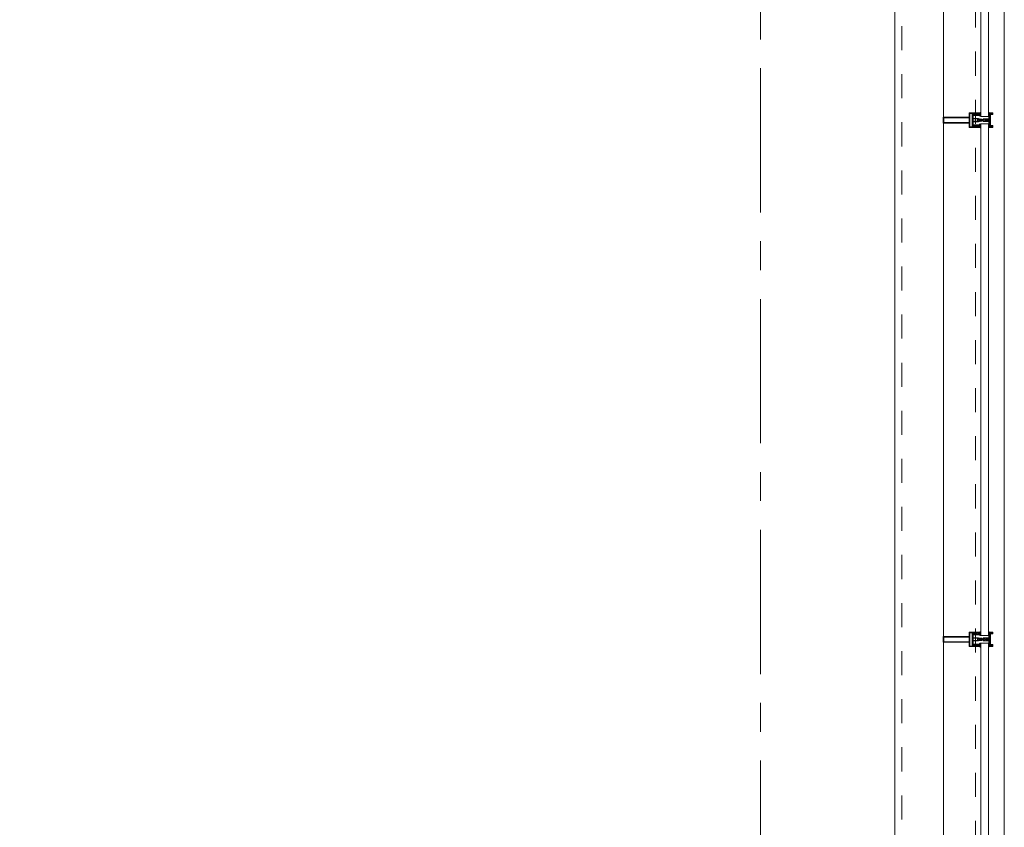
# Model space of a CAD drawing. Header units: millimetres. Extents: x 274611 to 749520, y 175257 to 298905.
# Tile 195 of 251: x 741981 to 745396, y 203657 to 206457. Entities that reach past the tile are written whole.
import ezdxf

# ---------------------------------------------------------------- set-up
doc = ezdxf.new("R2010")
doc.units = ezdxf.units.MM
doc.header["$LTSCALE"] = 400
doc.linetypes.add('CENTER', pattern=[2, 1.25, -0.25, 0.25, -0.25])
doc.linetypes.add('STYLE_01', pattern=[0.416641, 0.208282, -0.208359])
doc.layers.add('mat-glas', color=5, linetype='Continuous', lineweight=15)
doc.layers.add('None', color=7, linetype='Continuous', lineweight=9)
doc.layers.add('stramien', color=1, linetype='CENTER')
doc.styles.get("Standard").update_dxf_attribs({"font": 'arial.ttf'})

# ---------------------------------------------------------------- blocks, each defined once
blk = doc.blocks.new('*U1996')
at = {"layer": 'None', "color": 8, "linetype": 'Continuous', "lineweight": 9, "flags": 128}
for points in [[(58396.9, -23735), (58381.1, -23735), (58381.1, -23733.1), (58381.1, -23686.9), (58381.1, -23685), (58396.9, -23685), (58396.9, -23687.9), (58392.3, -23687.9), (58392.3, -23687.4), (58390.9, -23687.4), (58390.9, -23687.9), (58389, -23687.9), (58388.7, -23688.1), (58384.6, -23688.1), (58384.6, -23688.1, 0.414214), (58382.9, -23689.8), (58382.9, -23689.8), (58382.9, -23689.9, 0.414214), (58384.6, -23691.6), (58388.7, -23691.6), (58389, -23691.8), (58390.9, -23691.8), (58390.9, -23692.3), (58392.3, -23692.3), (58392.3, -23691.8), (58396.9, -23691.8), (58396.9, -23693.7), (58384.1, -23693.7), (58384.1, -23693.7, 0.414214), (58382.9, -23694.9), (58382.9, -23694.9), (58382.9, -23703.4), (58382.9, -23703.5, 0.414214), (58384.1, -23704.7), (58401.1, -23704.7), (58401.1, -23706.1), (58403.9, -23706.1), (58404.3, -23705.7), (58404.7, -23706.1), (58405.3, -23706.1), (58405.7, -23705.7), (58406.1, -23706.1), (58406.7, -23706.1), (58407.1, -23705.7), (58408, -23706.1), (58412.9, -23706.1), (58412.9, -23707.8), (58402.1, -23707.8), (58402.1, -23707.8, 0.414214), (58399.9, -23710), (58399.9, -23710), (58399.9, -23710, 0.414214), (58402.1, -23712.2), (58412.9, -23712.2), (58412.9, -23713.9), (58408, -23713.9), (58407.1, -23714.3), (58406.7, -23713.9), (58406.1, -23713.9), (58405.7, -23714.3), (58405.3, -23713.9), (58404.7, -23713.9), (58404.3, -23714.3), (58403.9, -23713.9), (58401.1, -23713.9), (58401.1, -23715.3), (58384.1, -23715.3), (58384.1, -23715.3, 0.414214), (58382.9, -23716.5), (58382.9, -23716.6), (58382.9, -23725.1), (58382.9, -23725.1, 0.414214), (58384.1, -23726.3), (58396.9, -23726.3), (58396.9, -23728.2), (58392.3, -23728.2), (58392.3, -23727.7), (58390.9, -23727.7), (58390.9, -23728.2), (58389, -23728.2), (58388.7, -23728.4), (58384.6, -23728.4), (58384.6, -23728.4, 0.414214), (58382.9, -23730.1), (58382.9, -23730.2), (58382.9, -23730.2, 0.414214), (58384.6, -23731.9), (58388.7, -23731.9), (58389, -23732.1), (58390.9, -23732.1), (58390.9, -23732.6), (58392.3, -23732.6), (58392.3, -23732.1), (58396.9, -23732.1)], [(58409.1, -23695.2), (58409.1, -23695.2, -0.390793), (58407.8, -23696.7), (58407.8, -23696.7, -0.390793), (58406.1, -23695.6), (58406.1, -23695.6, 0.352623), (58404.1, -23694), (58397.4, -23694), (58397.4, -23694, -0.414214), (58397.1, -23693.7), (58397.1, -23692.4), (58397.2, -23691.9), (58397.2, -23691.9, 0.520293), (58397.1, -23691.6), (58394.4, -23691.6), (58394.3, -23691.8), (58392.3, -23691.8), (58392.3, -23691.8, 0.577863), (58392, -23691.8), (58392, -23691.9), (58392, -23691.9, -0.366605), (58391.7, -23692.2), (58391.7, -23692.2, -0.366605), (58391.4, -23692), (58391.4, -23692, 0.130834), (58390.4, -23690.7), (58390.4, -23690.7, -0.439074), (58390.4, -23689.3), (58390.4, -23689.3, 0.133252), (58391.4, -23688), (58391.4, -23688, -0.366605), (58391.7, -23687.8), (58391.7, -23687.8, -0.366605), (58392, -23688), (58392, -23688.1), (58392, -23688.1, 0.577455), (58392.3, -23688.2), (58394.3, -23688.2), (58394.4, -23688.3), (58397.1, -23688.3), (58397.1, -23688.3, 0.52048), (58397.2, -23688.1), (58397.1, -23687.6), (58397.1, -23685.3), (58397.1, -23685.3, -0.414214), (58397.4, -23685), (58405.2, -23685), (58405.2, -23685, 0.255976), (58406.8, -23684.1), (58406.8, -23684.1, -0.749676), (58409.1, -23684.7), (58409.1, -23688.8), (58409.1, -23688.8, -0.414214), (58407.1, -23690.8), (58407.1, -23690.8, 0.402808), (58406.6, -23691.3), (58406.6, -23691.3, 0.402808), (58407, -23691.8), (58407, -23691.8, -0.233259), (58407.4, -23692), (58407.9, -23695.4), (58407.9, -23695.4, 0.419014), (58408, -23695.5), (58408, -23695.5, 0.419014), (58408.1, -23695.4), (58408.1, -23694), (58408.1, -23694, -0.414214), (58408.6, -23693.5), (58408.6, -23693.5, -0.414214), (58409.1, -23694)], [(58392.1, -23689, 0.29188), (58391.6, -23689.2), (58391.2, -23689.7), (58391.2, -23689.7, 0.344328), (58391.2, -23690.3), (58391.6, -23690.8), (58391.6, -23690.8, 0.29188), (58392.1, -23691), (58393.8, -23690.6), (58393.8, -23690.6, 0.348796), (58394.3, -23690), (58394.3, -23690, 0.348796), (58393.8, -23689.4), (58392.1, -23689)], [(58400.1, -23687), (58400.1, -23687, 0.414214), (58399.3, -23687.9), (58399.3, -23687.9, 0.414214), (58400.1, -23688.7), (58403, -23688.7), (58403, -23688.7, 0.414214), (58403.9, -23687.9), (58403.9, -23687.9, 0.414214), (58403, -23687)], [(58403.9, -23691.2, 0.414214), (58403, -23690.3), (58400.1, -23690.3), (58400.1, -23690.3, 0.414214), (58399.3, -23691.2), (58399.3, -23691.2, 0.414214), (58400.1, -23692), (58403, -23692), (58403, -23692, 0.414214), (58403.9, -23691.2)], [(58406.1, -23689.2), (58406.1, -23689.2, 0.552342), (58407.3, -23689.8), (58407.3, -23689.8, 0.263556), (58408.3, -23688.1), (58408.3, -23684.6), (58408.3, -23684.6, 0.437017), (58407.9, -23684.3), (58407.9, -23684.3, 0.437017), (58407.7, -23684.7), (58407.7, -23684.7, -0.396568), (58406.4, -23686.3), (58406.4, -23686.3, 0.418874), (58405.8, -23686.8)], [(58409.1, -23724.8), (58409.1, -23724.8, 0.390793), (58407.8, -23723.3), (58407.8, -23723.3, 0.390793), (58406.1, -23724.4), (58406.1, -23724.4, -0.352623), (58404.1, -23726), (58397.4, -23726), (58397.4, -23726, 0.414214), (58397.1, -23726.3), (58397.1, -23727.6), (58397.2, -23728.1), (58397.2, -23728.1, -0.520293), (58397.1, -23728.4), (58394.4, -23728.4), (58394.3, -23728.2), (58392.3, -23728.2), (58392.3, -23728.2, -0.577863), (58392, -23728.2), (58392, -23728.1), (58392, -23728.1, 0.366605), (58391.7, -23727.8), (58391.7, -23727.8, 0.366605), (58391.4, -23728), (58391.4, -23728, -0.130834), (58390.4, -23729.3), (58390.4, -23729.3, 0.439074), (58390.4, -23730.7), (58390.4, -23730.7, -0.133252), (58391.4, -23732), (58391.4, -23732, 0.366605), (58391.7, -23732.2), (58391.7, -23732.2, 0.366605), (58392, -23732), (58392, -23731.9), (58392, -23731.9, -0.577455), (58392.3, -23731.8), (58394.3, -23731.8), (58394.4, -23731.7), (58397.1, -23731.7), (58397.1, -23731.7, -0.52048), (58397.2, -23731.9), (58397.1, -23732.4), (58397.1, -23734.7), (58397.1, -23734.7, 0.414214), (58397.4, -23735), (58405.2, -23735), (58405.2, -23735, -0.255976), (58406.8, -23735.9), (58406.8, -23735.9, 0.749676), (58409.1, -23735.3), (58409.1, -23731.2), (58409.1, -23731.2, 0.414214), (58407.1, -23729.2), (58407.1, -23729.2, -0.402808), (58406.6, -23728.7), (58406.6, -23728.7, -0.402808), (58407, -23728.2), (58407, -23728.2, 0.233259), (58407.4, -23728), (58407.9, -23724.6), (58407.9, -23724.6, -0.419014), (58408, -23724.5), (58408, -23724.5, -0.419014), (58408.1, -23724.6), (58408.1, -23726), (58408.1, -23726, 0.414214), (58408.6, -23726.5), (58408.6, -23726.5, 0.414214), (58409.1, -23726)], [(58392.1, -23731, -0.29188), (58391.6, -23730.8), (58391.2, -23730.3), (58391.2, -23730.3, -0.344328), (58391.2, -23729.7), (58391.6, -23729.2), (58391.6, -23729.2, -0.29188), (58392.1, -23729), (58393.8, -23729.4), (58393.8, -23729.4, -0.348796), (58394.3, -23730), (58394.3, -23730, -0.348796), (58393.8, -23730.6), (58392.1, -23731)], [(58403.9, -23728.8, -0.414214), (58403, -23729.7), (58400.1, -23729.7), (58400.1, -23729.7, -0.414214), (58399.3, -23728.8), (58399.3, -23728.8, -0.414214), (58400.1, -23728), (58403, -23728), (58403, -23728, -0.414214), (58403.9, -23728.8)], [(58400.1, -23733), (58400.1, -23733, -0.414214), (58399.3, -23732.1), (58399.3, -23732.1, -0.414214), (58400.1, -23731.3), (58403, -23731.3), (58403, -23731.3, -0.414214), (58403.9, -23732.1), (58403.9, -23732.1, -0.414214), (58403, -23733)], [(58406.1, -23730.8), (58406.1, -23730.8, -0.552342), (58407.3, -23730.2), (58407.3, -23730.2, -0.263556), (58408.3, -23731.9), (58408.3, -23735.4), (58408.3, -23735.4, -0.437017), (58407.9, -23735.7), (58407.9, -23735.7, -0.437017), (58407.7, -23735.3), (58407.7, -23735.3, 0.396568), (58406.4, -23733.7), (58406.4, -23733.7, -0.418874), (58405.8, -23733.2)]]:
    blk.add_lwpolyline(points, format="xyb", close=True, dxfattribs=at)
blk.add_lwpolyline([(58382.9, -23714), (58398.6, -23714), (58398.6, -23706), (58382.9, -23706)], close=True, dxfattribs=at)
blk = doc.blocks.new('*U1997')
at = {"layer": 'None', "color": 7}
blk.add_blockref('*U1996', (0, 0), dxfattribs=at)
blk = doc.blocks.new('*U1998')
at = {"layer": 'None', "color": 8, "linetype": 'Continuous', "lineweight": 9, "flags": 128}
for points in [[(58279.1, -23700), (58279.1, -23720), (58369.1, -23720), (58369.1, -23735), (58381.1, -23735), (58381.1, -23685), (58369.1, -23685), (58369.1, -23700)], [(58371.1, -23718), (58371.1, -23702), (58371.1, -23687), (58379.1, -23687), (58379.1, -23733), (58371.1, -23733)], [(58281.1, -23702), (58369.1, -23702), (58369.1, -23718), (58281.1, -23718)]]:
    blk.add_lwpolyline(points, close=True, dxfattribs=at)
blk = doc.blocks.new('*U1999')
at = {"layer": 'None', "color": 7}
for name in ['*U1998', '*U1997']:
    blk.add_blockref(name, (0, 0), dxfattribs=at)
blk = doc.blocks.new('*U2000')
at = {"layer": 'None', "color": 8, "linetype": 'Continuous', "lineweight": 9}
for p, q in [((58439.2, -23686), (58443.2, -23687)), ((58439.2, -23708), (58439.2, -23686)), ((58442.2, -23689), (58441.2, -23690)), ((58441.2, -23690), (58441.2, -23730)), ((58448.2, -23689), (58442.2, -23689)), ((58443.2, -23687), (58444.2, -23686)), ((58444.2, -23686), (58446.2, -23687)), ((58446.2, -23687), (58447.2, -23688)), ((58447.2, -23688), (58449.2, -23688)), ((58449.2, -23689), (58448.2, -23689)), ((58449.2, -23688), (58449.2, -23689)), ((58437.2, -23710), (58438.2, -23708)), ((58438.2, -23711), (58437.2, -23710)), ((58438.2, -23708), (58439.2, -23708)), ((58439.2, -23711), (58438.2, -23711)), ((58439.2, -23733), (58439.2, -23711)), ((58443.2, -23732), (58439.2, -23733)), ((58441.2, -23730), (58442.2, -23730)), ((58442.2, -23730), (58448.2, -23730)), ((58444.2, -23733), (58443.2, -23732)), ((58446.2, -23732), (58444.2, -23733)), ((58447.2, -23732), (58446.2, -23732)), ((58449.2, -23731), (58447.2, -23732)), ((58448.2, -23730), (58449.2, -23730)), ((58449.2, -23730), (58449.2, -23731))]:
    blk.add_line(p, q, dxfattribs=at)
at = {"layer": 'None', "color": 8, "linetype": 'Continuous', "lineweight": 9, "flags": 128}
blk.add_lwpolyline([(58439.2, -23733), (58439.2, -23711), (58438.2, -23711), (58437.2, -23710), (58438.2, -23708), (58439.2, -23708), (58439.2, -23686), (58443.2, -23687), (58443.2, -23687), (58443.2, -23687), (58444.2, -23686), (58444.2, -23686), (58446.2, -23687), (58447.2, -23688), (58449.2, -23688), (58449.2, -23689), (58449.2, -23689), (58448.2, -23689), (58442.2, -23689), (58441.2, -23690), (58441.2, -23730), (58442.2, -23730), (58448.2, -23730), (58449.2, -23730), (58449.2, -23731), (58449.2, -23731), (58447.2, -23732), (58446.2, -23732), (58444.2, -23733), (58444.2, -23733), (58443.2, -23732), (58443.2, -23732), (58443.2, -23732)], close=True, dxfattribs=at)
at = {"layer": 'None', "color": 0, "flags": 1}
blk.add_attdef('GRUPPE', (58437.2, -23740.6), '', height=4.23, dxfattribs=at)
blk = doc.blocks.new('*U2001')
at = {"layer": 'None', "color": 8, "linetype": 'Continuous', "lineweight": 9}
for p, q in [((58404.2, -23710), (58405.2, -23709)), ((58405.2, -23711), (58404.2, -23710)), ((58405.2, -23709), (58406.2, -23708)), ((58406.2, -23709), (58405.2, -23710)), ((58405.2, -23710), (58406.2, -23711)), ((58406.2, -23712), (58405.2, -23711)), ((58406.2, -23708), (58407.2, -23708)), ((58408.2, -23709), (58406.2, -23709)), ((58406.2, -23711), (58408.2, -23711)), ((58407.2, -23712), (58406.2, -23712)), ((58407.2, -23708), (58409.2, -23708)), ((58409.2, -23712), (58407.2, -23712)), ((58409.2, -23709), (58408.2, -23709)), ((58408.2, -23711), (58409.2, -23711)), ((58409.2, -23708), (58410.2, -23708)), ((58410.2, -23709), (58409.2, -23709)), ((58409.2, -23711), (58410.2, -23711)), ((58410.2, -23712), (58409.2, -23712)), ((58410.2, -23708), (58412.2, -23708)), ((58412.2, -23709), (58410.2, -23709)), ((58410.2, -23711), (58412.2, -23711)), ((58412.2, -23712), (58410.2, -23712)), ((58412.2, -23708), (58414.2, -23708)), ((58414.2, -23709), (58412.2, -23709)), ((58412.2, -23711), (58413.2, -23711)), ((58414.2, -23712), (58412.2, -23712)), ((58413.2, -23711), (58414.2, -23711)), ((58414.2, -23708), (58415.2, -23708)), ((58416.2, -23709), (58414.2, -23709)), ((58414.2, -23711), (58416.2, -23711)), ((58415.2, -23712), (58414.2, -23712)), ((58415.2, -23708), (58416.2, -23708)), ((58416.2, -23712), (58415.2, -23712)), ((58416.2, -23708), (58417.2, -23707)), ((58417.2, -23710), (58416.2, -23709)), ((58416.2, -23711), (58417.2, -23710)), ((58417.2, -23713), (58416.2, -23712)), ((58417.2, -23707), (58417.2, -23705)), ((58417.2, -23705), (58434.2, -23705)), ((58417.2, -23715), (58417.2, -23713)), ((58434.2, -23715), (58417.2, -23715)), ((58419.2, -23709), (58418.2, -23710)), ((58418.2, -23710), (58419.2, -23712)), ((58419.2, -23706), (58419.2, -23707)), ((58422.2, -23706), (58419.2, -23706)), ((58419.2, -23707), (58419.2, -23709)), ((58419.2, -23712), (58419.2, -23713)), ((58419.2, -23713), (58419.2, -23714)), ((58419.2, -23714), (58422.2, -23714)), ((58421.2, -23710), (58422.2, -23708)), ((58422.2, -23712), (58421.2, -23710)), ((58423.2, -23707), (58422.2, -23706)), ((58422.2, -23707), (58423.2, -23707)), ((58422.2, -23708), (58422.2, -23707)), ((58422.2, -23713), (58422.2, -23712)), ((58423.2, -23713), (58422.2, -23713)), ((58422.2, -23714), (58423.2, -23713)), ((58428.2, -23707), (58426.2, -23709)), ((58426.2, -23709), (58426.2, -23711)), ((58426.2, -23711), (58428.2, -23713)), ((58429.2, -23706), (58428.2, -23707)), ((58428.2, -23713), (58429.2, -23714)), ((58433.2, -23706), (58429.2, -23706)), ((58429.2, -23714), (58433.2, -23714)), ((58433.2, -23707), (58433.2, -23706)), ((58434.2, -23707), (58433.2, -23707)), ((58433.2, -23713), (58434.2, -23713)), ((58433.2, -23714), (58433.2, -23713)), ((58434.2, -23705), (58435.2, -23705)), ((58435.2, -23707), (58434.2, -23707)), ((58434.2, -23713), (58435.2, -23713)), ((58435.2, -23715), (58434.2, -23715)), ((58435.2, -23705), (58435.2, -23706)), ((58435.2, -23706), (58435.2, -23707)), ((58435.2, -23713), (58435.2, -23714)), ((58435.2, -23714), (58435.2, -23715))]:
    blk.add_line(p, q, dxfattribs=at)
at = {"layer": 'None', "color": 8, "linetype": 'Continuous', "lineweight": 9, "flags": 128}
for points in [[(58417.2, -23705), (58434.2, -23705), (58435.2, -23705), (58435.2, -23706), (58435.2, -23707), (58434.2, -23707), (58433.2, -23707), (58433.2, -23707), (58433.2, -23706), (58429.2, -23706), (58428.2, -23707), (58426.2, -23709), (58426.2, -23711), (58428.2, -23713), (58429.2, -23714), (58433.2, -23714), (58433.2, -23713), (58433.2, -23713), (58434.2, -23713), (58435.2, -23713), (58435.2, -23714), (58435.2, -23715), (58434.2, -23715), (58417.2, -23715), (58417.2, -23713), (58416.2, -23712), (58415.2, -23712), (58414.2, -23712), (58412.2, -23712), (58410.2, -23712), (58410.2, -23712), (58410.2, -23712), (58409.2, -23712), (58407.2, -23712), (58406.2, -23712), (58405.2, -23711), (58405.2, -23711), (58404.2, -23710), (58405.2, -23709), (58405.2, -23709), (58406.2, -23708), (58407.2, -23708), (58409.2, -23708), (58410.2, -23708), (58410.2, -23708), (58410.2, -23708), (58412.2, -23708), (58414.2, -23708), (58415.2, -23708), (58416.2, -23708), (58417.2, -23707)], [(58419.2, -23713), (58419.2, -23714), (58422.2, -23714), (58423.2, -23713), (58423.2, -23713), (58422.2, -23713), (58422.2, -23712), (58421.2, -23710), (58422.2, -23708), (58422.2, -23707), (58423.2, -23707), (58422.2, -23706), (58419.2, -23706), (58419.2, -23707), (58419.2, -23709), (58418.2, -23710), (58419.2, -23712)]]:
    blk.add_lwpolyline(points, close=True, dxfattribs=at)
blk.add_lwpolyline([(58416.2, -23711), (58417.2, -23710), (58416.2, -23709), (58414.2, -23709), (58414.2, -23709), (58412.2, -23709), (58410.2, -23709), (58409.2, -23709), (58409.2, -23709), (58408.2, -23709), (58408.2, -23709), (58406.2, -23709), (58405.2, -23710), (58406.2, -23711), (58408.2, -23711), (58408.2, -23711), (58409.2, -23711), (58409.2, -23711), (58410.2, -23711), (58412.2, -23711), (58413.2, -23711), (58413.2, -23711), (58414.2, -23711), (58414.2, -23711), (58416.2, -23711)], dxfattribs=at)
at = {"layer": 'None', "color": 0, "flags": 1}
blk.add_attdef('GRUPPE', (58404.2, -23722.6), '', height=4.23, dxfattribs=at)
blk = doc.blocks.new('*U2002')
at = {"layer": 'None', "color": 8, "linetype": 'Continuous', "lineweight": 9}
for p, q in [((58436.2, -23683), (58436.2, -23685)), ((58437.2, -23683), (58436.2, -23683)), ((58436.2, -23685), (58437.2, -23686)), ((58437.2, -23687), (58436.2, -23688)), ((58436.2, -23688), (58437.2, -23689)), ((58437.2, -23689), (58436.2, -23690)), ((58436.2, -23690), (58437.2, -23691)), ((58437.2, -23691), (58436.2, -23692)), ((58436.2, -23692), (58436.2, -23693)), ((58436.2, -23693), (58437.2, -23693)), ((58436.2, -23694), (58436.2, -23695)), ((58437.2, -23694), (58436.2, -23694)), ((58436.2, -23695), (58437.2, -23695)), ((58436.2, -23696), (58436.2, -23697)), ((58437.2, -23696), (58436.2, -23696)), ((58436.2, -23697), (58437.2, -23699)), ((58437.2, -23684), (58437.2, -23683)), ((58438.2, -23685), (58437.2, -23684)), ((58437.2, -23686), (58437.2, -23687)), ((58437.2, -23693), (58437.2, -23694)), ((58437.2, -23695), (58437.2, -23696)), ((58439.2, -23685), (58438.2, -23685)), ((58439.2, -23708), (58439.2, -23685)), ((58431.2, -23707), (58428.2, -23709)), ((58428.2, -23709), (58428.2, -23710)), ((58428.2, -23710), (58428.2, -23711)), ((58428.2, -23711), (58431.2, -23713)), ((58429.2, -23710), (58430.2, -23709)), ((58430.2, -23711), (58429.2, -23710)), ((58430.2, -23709), (58434.2, -23709)), ((58434.2, -23711), (58430.2, -23711)), ((58431.2, -23706), (58431.2, -23707)), ((58432.2, -23707), (58431.2, -23706)), ((58431.2, -23714), (58432.2, -23713)), ((58431.2, -23713), (58431.2, -23714)), ((58432.2, -23708), (58432.2, -23707)), ((58434.2, -23708), (58432.2, -23708)), ((58432.2, -23712), (58434.2, -23712)), ((58432.2, -23713), (58432.2, -23712)), ((58436.2, -23707), (58434.2, -23708)), ((58434.2, -23709), (58435.2, -23710)), ((58435.2, -23710), (58434.2, -23711)), ((58434.2, -23712), (58436.2, -23713)), ((58437.2, -23707), (58436.2, -23707)), ((58436.2, -23713), (58437.2, -23713)), ((58437.2, -23721), (58436.2, -23723)), ((58436.2, -23723), (58436.2, -23724)), ((58436.2, -23724), (58437.2, -23724)), ((58436.2, -23725), (58436.2, -23726)), ((58437.2, -23725), (58436.2, -23725)), ((58436.2, -23726), (58437.2, -23726)), ((58436.2, -23727), (58436.2, -23728)), ((58437.2, -23727), (58436.2, -23727)), ((58436.2, -23728), (58437.2, -23729)), ((58437.2, -23729), (58436.2, -23730)), ((58436.2, -23730), (58437.2, -23731)), ((58437.2, -23731), (58436.2, -23732)), ((58436.2, -23732), (58437.2, -23733)), ((58437.2, -23699), (58437.2, -23705)), ((58437.2, -23705), (58437.2, -23707)), ((58437.2, -23710), (58438.2, -23709)), ((58438.2, -23711), (58437.2, -23710)), ((58437.2, -23713), (58437.2, -23715)), ((58437.2, -23715), (58437.2, -23721)), ((58437.2, -23724), (58437.2, -23725)), ((58437.2, -23726), (58437.2, -23727)), ((58438.2, -23709), (58439.2, -23708)), ((58439.2, -23712), (58438.2, -23711)), ((58439.2, -23735), (58439.2, -23712)), ((58437.2, -23733), (58436.2, -23735)), ((58436.2, -23735), (58436.2, -23737)), ((58436.2, -23737), (58437.2, -23737)), ((58437.2, -23736), (58439.2, -23735)), ((58437.2, -23737), (58437.2, -23736))]:
    blk.add_line(p, q, dxfattribs=at)
at = {"layer": 'None', "color": 8, "linetype": 'Continuous', "lineweight": 9, "flags": 128}
blk.add_lwpolyline([(58439.2, -23685), (58438.2, -23685), (58437.2, -23684), (58437.2, -23683), (58436.2, -23683), (58436.2, -23683), (58436.2, -23683), (58436.2, -23683), (58436.2, -23683), (58436.2, -23683), (58436.2, -23685), (58437.2, -23686), (58437.2, -23687), (58436.2, -23688), (58436.2, -23688), (58436.2, -23688), (58436.2, -23688), (58436.2, -23688), (58437.2, -23689), (58437.2, -23689), (58437.2, -23689), (58437.2, -23689), (58437.2, -23689), (58436.2, -23690), (58436.2, -23690), (58436.2, -23690), (58436.2, -23690), (58436.2, -23690), (58437.2, -23691), (58437.2, -23691), (58437.2, -23691), (58437.2, -23691), (58436.2, -23692), (58436.2, -23692), (58436.2, -23692), (58436.2, -23692), (58436.2, -23693), (58437.2, -23693), (58437.2, -23693), (58437.2, -23694), (58437.2, -23694), (58436.2, -23694), (58436.2, -23694), (58436.2, -23694), (58436.2, -23695), (58436.2, -23695), (58437.2, -23695), (58437.2, -23695), (58437.2, -23696), (58437.2, -23696), (58437.2, -23696), (58436.2, -23696), (58436.2, -23696), (58436.2, -23697), (58436.2, -23697), (58436.2, -23697), (58436.2, -23697), (58437.2, -23699), (58437.2, -23705), (58437.2, -23707), (58436.2, -23707), (58434.2, -23708), (58432.2, -23708), (58432.2, -23708), (58432.2, -23708), (58432.2, -23707), (58432.2, -23707), (58431.2, -23706), (58431.2, -23707), (58428.2, -23709), (58428.2, -23710), (58428.2, -23711), (58431.2, -23713), (58431.2, -23714), (58432.2, -23713), (58432.2, -23713), (58432.2, -23712), (58432.2, -23712), (58432.2, -23712), (58434.2, -23712), (58436.2, -23713), (58437.2, -23713), (58437.2, -23715), (58437.2, -23721), (58436.2, -23723), (58436.2, -23723), (58436.2, -23723), (58436.2, -23723), (58436.2, -23724), (58436.2, -23724), (58437.2, -23724), (58437.2, -23724), (58437.2, -23724), (58437.2, -23725), (58436.2, -23725), (58436.2, -23725), (58436.2, -23726), (58436.2, -23726), (58436.2, -23726), (58437.2, -23726), (58437.2, -23726), (58437.2, -23727), (58437.2, -23727), (58436.2, -23727), (58436.2, -23728), (58436.2, -23728), (58436.2, -23728), (58436.2, -23728), (58437.2, -23729), (58437.2, -23729), (58437.2, -23729), (58437.2, -23729), (58437.2, -23729), (58436.2, -23730), (58436.2, -23730), (58436.2, -23730), (58436.2, -23730), (58436.2, -23730), (58437.2, -23731), (58437.2, -23731), (58437.2, -23731), (58437.2, -23731), (58437.2, -23731), (58436.2, -23732), (58436.2, -23732), (58436.2, -23732), (58436.2, -23732), (58436.2, -23732), (58437.2, -23733), (58437.2, -23733), (58436.2, -23735), (58436.2, -23737), (58436.2, -23737), (58436.2, -23737), (58436.2, -23737), (58436.2, -23737), (58436.2, -23737), (58437.2, -23737), (58437.2, -23736), (58439.2, -23735), (58439.2, -23712), (58439.2, -23712), (58438.2, -23711), (58437.2, -23710), (58438.2, -23709), (58439.2, -23708), (58439.2, -23708), (58439.2, -23685)], dxfattribs=at)
blk.add_lwpolyline([(58430.2, -23711), (58429.2, -23710), (58430.2, -23709), (58434.2, -23709), (58435.2, -23710), (58434.2, -23711)], close=True, dxfattribs=at)
at = {"layer": 'None', "color": 0, "flags": 1}
blk.add_attdef('GRUPPE', (58428.2, -23744.6), '', height=4.23, dxfattribs=at)
blk = doc.blocks.new('*U2003')
at = {"layer": 'None', "color": 8, "linetype": 'Continuous', "lineweight": 9}
for p, q in [((58451.2, -23685), (58439.2, -23685)), ((58439.2, -23685), (58439.2, -23686)), ((58439.2, -23686), (58443.2, -23687)), ((58442.2, -23690), (58442.2, -23729)), ((58450.2, -23690), (58442.2, -23690)), ((58443.2, -23687), (58444.2, -23686)), ((58443.2, -23691), (58451.2, -23691)), ((58443.2, -23728), (58443.2, -23691)), ((58444.2, -23686), (58450.2, -23686)), ((58450.2, -23686), (58450.2, -23690)), ((58451.2, -23691), (58451.2, -23685)), ((58442.2, -23729), (58450.2, -23729)), ((58451.2, -23728), (58443.2, -23728)), ((58450.2, -23729), (58450.2, -23734)), ((58451.2, -23735), (58451.2, -23728)), ((58443.2, -23733), (58439.2, -23734)), ((58439.2, -23734), (58439.2, -23735)), ((58439.2, -23735), (58451.2, -23735)), ((58443.2, -23734), (58443.2, -23733)), ((58450.2, -23734), (58443.2, -23734))]:
    blk.add_line(p, q, dxfattribs=at)
blk.add_lwpolyline([(58439.2, -23685), (58439.2, -23686), (58443.2, -23687), (58444.2, -23686), (58450.2, -23686), (58450.2, -23690), (58442.2, -23690), (58442.2, -23729), (58450.2, -23729), (58450.2, -23734), (58443.2, -23734), (58443.2, -23733), (58439.2, -23734), (58439.2, -23735), (58451.2, -23735), (58451.2, -23728), (58443.2, -23728), (58443.2, -23691), (58451.2, -23691), (58451.2, -23685)], close=True, dxfattribs=at)
at = {"layer": 'None', "color": 3}
for name in ['*U2002', '*U2000', '*U2001']:
    blk.add_blockref(name, (0, 0), dxfattribs=at)
blk = doc.blocks.new('*U2004')
at = {"layer": 'None', "color": 7}
for name in ['*U1999', '*U2003']:
    blk.add_blockref(name, (0, 0), dxfattribs=at)
blk = doc.blocks.new('*U2005')
at = {"layer": 'None', "color": 8, "linetype": 'Continuous', "lineweight": 9, "flags": 128}
for points in [[(58396.9, -21935), (58381.1, -21935), (58381.1, -21933.1), (58381.1, -21886.9), (58381.1, -21885), (58396.9, -21885), (58396.9, -21887.9), (58392.3, -21887.9), (58392.3, -21887.4), (58390.9, -21887.4), (58390.9, -21887.9), (58389, -21887.9), (58388.7, -21888.1), (58384.6, -21888.1), (58384.6, -21888.1, 0.414214), (58382.9, -21889.8), (58382.9, -21889.8), (58382.9, -21889.9, 0.414214), (58384.6, -21891.6), (58388.7, -21891.6), (58389, -21891.8), (58390.9, -21891.8), (58390.9, -21892.3), (58392.3, -21892.3), (58392.3, -21891.8), (58396.9, -21891.8), (58396.9, -21893.7), (58384.1, -21893.7), (58384.1, -21893.7, 0.414214), (58382.9, -21894.9), (58382.9, -21894.9), (58382.9, -21903.4), (58382.9, -21903.5, 0.414214), (58384.1, -21904.7), (58401.1, -21904.7), (58401.1, -21906.1), (58403.9, -21906.1), (58404.3, -21905.7), (58404.7, -21906.1), (58405.3, -21906.1), (58405.7, -21905.7), (58406.1, -21906.1), (58406.7, -21906.1), (58407.1, -21905.7), (58408, -21906.1), (58412.9, -21906.1), (58412.9, -21907.8), (58402.1, -21907.8), (58402.1, -21907.8, 0.414214), (58399.9, -21910), (58399.9, -21910), (58399.9, -21910, 0.414214), (58402.1, -21912.2), (58412.9, -21912.2), (58412.9, -21913.9), (58408, -21913.9), (58407.1, -21914.3), (58406.7, -21913.9), (58406.1, -21913.9), (58405.7, -21914.3), (58405.3, -21913.9), (58404.7, -21913.9), (58404.3, -21914.3), (58403.9, -21913.9), (58401.1, -21913.9), (58401.1, -21915.3), (58384.1, -21915.3), (58384.1, -21915.3, 0.414214), (58382.9, -21916.5), (58382.9, -21916.6), (58382.9, -21925.1), (58382.9, -21925.1, 0.414214), (58384.1, -21926.3), (58396.9, -21926.3), (58396.9, -21928.2), (58392.3, -21928.2), (58392.3, -21927.7), (58390.9, -21927.7), (58390.9, -21928.2), (58389, -21928.2), (58388.7, -21928.4), (58384.6, -21928.4), (58384.6, -21928.4, 0.414214), (58382.9, -21930.1), (58382.9, -21930.2), (58382.9, -21930.2, 0.414214), (58384.6, -21931.9), (58388.7, -21931.9), (58389, -21932.1), (58390.9, -21932.1), (58390.9, -21932.6), (58392.3, -21932.6), (58392.3, -21932.1), (58396.9, -21932.1)], [(58409.1, -21895.2), (58409.1, -21895.2, -0.390793), (58407.8, -21896.7), (58407.8, -21896.7, -0.390793), (58406.1, -21895.6), (58406.1, -21895.6, 0.352623), (58404.1, -21894), (58397.4, -21894), (58397.4, -21894, -0.414214), (58397.1, -21893.7), (58397.1, -21892.4), (58397.2, -21891.9), (58397.2, -21891.9, 0.520293), (58397.1, -21891.6), (58394.4, -21891.6), (58394.3, -21891.8), (58392.3, -21891.8), (58392.3, -21891.8, 0.577863), (58392, -21891.8), (58392, -21891.9), (58392, -21891.9, -0.366605), (58391.7, -21892.2), (58391.7, -21892.2, -0.366605), (58391.4, -21892), (58391.4, -21892, 0.130834), (58390.4, -21890.7), (58390.4, -21890.7, -0.439074), (58390.4, -21889.3), (58390.4, -21889.3, 0.133252), (58391.4, -21888), (58391.4, -21888, -0.366605), (58391.7, -21887.8), (58391.7, -21887.8, -0.366605), (58392, -21888), (58392, -21888.1), (58392, -21888.1, 0.577455), (58392.3, -21888.2), (58394.3, -21888.2), (58394.4, -21888.3), (58397.1, -21888.3), (58397.1, -21888.3, 0.52048), (58397.2, -21888.1), (58397.1, -21887.6), (58397.1, -21885.3), (58397.1, -21885.3, -0.414214), (58397.4, -21885), (58405.2, -21885), (58405.2, -21885, 0.255976), (58406.8, -21884.1), (58406.8, -21884.1, -0.749676), (58409.1, -21884.7), (58409.1, -21888.8), (58409.1, -21888.8, -0.414214), (58407.1, -21890.8), (58407.1, -21890.8, 0.402808), (58406.6, -21891.3), (58406.6, -21891.3, 0.402808), (58407, -21891.8), (58407, -21891.8, -0.233259), (58407.4, -21892), (58407.9, -21895.4), (58407.9, -21895.4, 0.419014), (58408, -21895.5), (58408, -21895.5, 0.419014), (58408.1, -21895.4), (58408.1, -21894), (58408.1, -21894, -0.414214), (58408.6, -21893.5), (58408.6, -21893.5, -0.414214), (58409.1, -21894)], [(58400.1, -21887), (58400.1, -21887, 0.414214), (58399.3, -21887.9), (58399.3, -21887.9, 0.414214), (58400.1, -21888.7), (58403, -21888.7), (58403, -21888.7, 0.414214), (58403.9, -21887.9), (58403.9, -21887.9, 0.414214), (58403, -21887)], [(58406.1, -21889.2), (58406.1, -21889.2, 0.552342), (58407.3, -21889.8), (58407.3, -21889.8, 0.263556), (58408.3, -21888.1), (58408.3, -21884.6), (58408.3, -21884.6, 0.437017), (58407.9, -21884.3), (58407.9, -21884.3, 0.437017), (58407.7, -21884.7), (58407.7, -21884.7, -0.396568), (58406.4, -21886.3), (58406.4, -21886.3, 0.418874), (58405.8, -21886.8)], [(58392.1, -21889, 0.29188), (58391.6, -21889.2), (58391.2, -21889.7), (58391.2, -21889.7, 0.344328), (58391.2, -21890.3), (58391.6, -21890.8), (58391.6, -21890.8, 0.29188), (58392.1, -21891), (58393.8, -21890.6), (58393.8, -21890.6, 0.348796), (58394.3, -21890), (58394.3, -21890, 0.348796), (58393.8, -21889.4), (58392.1, -21889)], [(58403.9, -21891.2, 0.414214), (58403, -21890.3), (58400.1, -21890.3), (58400.1, -21890.3, 0.414214), (58399.3, -21891.2), (58399.3, -21891.2, 0.414214), (58400.1, -21892), (58403, -21892), (58403, -21892, 0.414214), (58403.9, -21891.2)], [(58409.1, -21924.8), (58409.1, -21924.8, 0.390793), (58407.8, -21923.3), (58407.8, -21923.3, 0.390793), (58406.1, -21924.4), (58406.1, -21924.4, -0.352623), (58404.1, -21926), (58397.4, -21926), (58397.4, -21926, 0.414214), (58397.1, -21926.3), (58397.1, -21927.6), (58397.2, -21928.1), (58397.2, -21928.1, -0.520293), (58397.1, -21928.4), (58394.4, -21928.4), (58394.3, -21928.2), (58392.3, -21928.2), (58392.3, -21928.2, -0.577863), (58392, -21928.2), (58392, -21928.1), (58392, -21928.1, 0.366605), (58391.7, -21927.8), (58391.7, -21927.8, 0.366605), (58391.4, -21928), (58391.4, -21928, -0.130834), (58390.4, -21929.3), (58390.4, -21929.3, 0.439074), (58390.4, -21930.7), (58390.4, -21930.7, -0.133252), (58391.4, -21932), (58391.4, -21932, 0.366605), (58391.7, -21932.2), (58391.7, -21932.2, 0.366605), (58392, -21932), (58392, -21931.9), (58392, -21931.9, -0.577455), (58392.3, -21931.8), (58394.3, -21931.8), (58394.4, -21931.7), (58397.1, -21931.7), (58397.1, -21931.7, -0.52048), (58397.2, -21931.9), (58397.1, -21932.4), (58397.1, -21934.7), (58397.1, -21934.7, 0.414214), (58397.4, -21935), (58405.2, -21935), (58405.2, -21935, -0.255976), (58406.8, -21935.9), (58406.8, -21935.9, 0.749676), (58409.1, -21935.3), (58409.1, -21931.2), (58409.1, -21931.2, 0.414214), (58407.1, -21929.2), (58407.1, -21929.2, -0.402808), (58406.6, -21928.7), (58406.6, -21928.7, -0.402808), (58407, -21928.2), (58407, -21928.2, 0.233259), (58407.4, -21928), (58407.9, -21924.6), (58407.9, -21924.6, -0.419014), (58408, -21924.5), (58408, -21924.5, -0.419014), (58408.1, -21924.6), (58408.1, -21926), (58408.1, -21926, 0.414214), (58408.6, -21926.5), (58408.6, -21926.5, 0.414214), (58409.1, -21926)], [(58392.1, -21931, -0.29188), (58391.6, -21930.8), (58391.2, -21930.3), (58391.2, -21930.3, -0.344328), (58391.2, -21929.7), (58391.6, -21929.2), (58391.6, -21929.2, -0.29188), (58392.1, -21929), (58393.8, -21929.4), (58393.8, -21929.4, -0.348796), (58394.3, -21930), (58394.3, -21930, -0.348796), (58393.8, -21930.6), (58392.1, -21931)], [(58403.9, -21928.8, -0.414214), (58403, -21929.7), (58400.1, -21929.7), (58400.1, -21929.7, -0.414214), (58399.3, -21928.8), (58399.3, -21928.8, -0.414214), (58400.1, -21928), (58403, -21928), (58403, -21928, -0.414214), (58403.9, -21928.8)], [(58400.1, -21933), (58400.1, -21933, -0.414214), (58399.3, -21932.1), (58399.3, -21932.1, -0.414214), (58400.1, -21931.3), (58403, -21931.3), (58403, -21931.3, -0.414214), (58403.9, -21932.1), (58403.9, -21932.1, -0.414214), (58403, -21933)], [(58406.1, -21930.8), (58406.1, -21930.8, -0.552342), (58407.3, -21930.2), (58407.3, -21930.2, -0.263556), (58408.3, -21931.9), (58408.3, -21935.4), (58408.3, -21935.4, -0.437017), (58407.9, -21935.7), (58407.9, -21935.7, -0.437017), (58407.7, -21935.3), (58407.7, -21935.3, 0.396568), (58406.4, -21933.7), (58406.4, -21933.7, -0.418874), (58405.8, -21933.2)]]:
    blk.add_lwpolyline(points, format="xyb", close=True, dxfattribs=at)
blk.add_lwpolyline([(58382.9, -21914), (58398.6, -21914), (58398.6, -21906), (58382.9, -21906)], close=True, dxfattribs=at)
blk = doc.blocks.new('*U2006')
at = {"layer": 'None', "color": 7}
blk.add_blockref('*U2005', (0, 0), dxfattribs=at)
blk = doc.blocks.new('*U2007')
at = {"layer": 'None', "color": 8, "linetype": 'Continuous', "lineweight": 9, "flags": 128}
for points in [[(58279.1, -21900), (58279.1, -21920), (58369.1, -21920), (58369.1, -21935), (58381.1, -21935), (58381.1, -21885), (58369.1, -21885), (58369.1, -21900)], [(58371.1, -21918), (58371.1, -21902), (58371.1, -21887), (58379.1, -21887), (58379.1, -21933), (58371.1, -21933)], [(58281.1, -21902), (58369.1, -21902), (58369.1, -21918), (58281.1, -21918)]]:
    blk.add_lwpolyline(points, close=True, dxfattribs=at)
blk = doc.blocks.new('*U2008')
at = {"layer": 'None', "color": 7}
for name in ['*U2007', '*U2006']:
    blk.add_blockref(name, (0, 0), dxfattribs=at)
blk = doc.blocks.new('*U2009')
at = {"layer": 'None', "color": 8, "linetype": 'Continuous', "lineweight": 9}
for p, q in [((58439.2, -21886), (58443.2, -21887)), ((58439.2, -21908), (58439.2, -21886)), ((58443.2, -21887), (58444.2, -21886)), ((58444.2, -21886), (58446.2, -21887)), ((58446.2, -21887), (58447.2, -21888)), ((58447.2, -21888), (58449.2, -21888)), ((58449.2, -21888), (58449.2, -21889)), ((58437.2, -21910), (58438.2, -21908)), ((58438.2, -21911), (58437.2, -21910)), ((58438.2, -21908), (58439.2, -21908)), ((58439.2, -21911), (58438.2, -21911)), ((58439.2, -21933), (58439.2, -21911)), ((58442.2, -21889), (58441.2, -21890)), ((58441.2, -21890), (58441.2, -21930)), ((58448.2, -21889), (58442.2, -21889)), ((58449.2, -21889), (58448.2, -21889)), ((58443.2, -21932), (58439.2, -21933)), ((58441.2, -21930), (58442.2, -21930)), ((58442.2, -21930), (58448.2, -21930)), ((58444.2, -21933), (58443.2, -21932)), ((58446.2, -21932), (58444.2, -21933)), ((58447.2, -21932), (58446.2, -21932)), ((58449.2, -21931), (58447.2, -21932)), ((58448.2, -21930), (58449.2, -21930)), ((58449.2, -21930), (58449.2, -21931))]:
    blk.add_line(p, q, dxfattribs=at)
at = {"layer": 'None', "color": 8, "linetype": 'Continuous', "lineweight": 9, "flags": 128}
blk.add_lwpolyline([(58439.2, -21933), (58439.2, -21911), (58438.2, -21911), (58437.2, -21910), (58438.2, -21908), (58439.2, -21908), (58439.2, -21886), (58443.2, -21887), (58443.2, -21887), (58443.2, -21887), (58444.2, -21886), (58444.2, -21886), (58446.2, -21887), (58447.2, -21888), (58449.2, -21888), (58449.2, -21889), (58449.2, -21889), (58448.2, -21889), (58442.2, -21889), (58441.2, -21890), (58441.2, -21930), (58442.2, -21930), (58448.2, -21930), (58449.2, -21930), (58449.2, -21931), (58449.2, -21931), (58447.2, -21932), (58446.2, -21932), (58444.2, -21933), (58444.2, -21933), (58443.2, -21932), (58443.2, -21932), (58443.2, -21932)], close=True, dxfattribs=at)
at = {"layer": 'None', "color": 0, "flags": 1}
blk.add_attdef('GRUPPE', (58437.2, -21940.6), '', height=4.23, dxfattribs=at)
blk = doc.blocks.new('*U2010')
at = {"layer": 'None', "color": 8, "linetype": 'Continuous', "lineweight": 9}
for p, q in [((58404.2, -21910), (58405.2, -21909)), ((58405.2, -21911), (58404.2, -21910)), ((58405.2, -21909), (58406.2, -21908)), ((58406.2, -21909), (58405.2, -21910)), ((58405.2, -21910), (58406.2, -21911)), ((58406.2, -21912), (58405.2, -21911)), ((58406.2, -21908), (58407.2, -21908)), ((58408.2, -21909), (58406.2, -21909)), ((58406.2, -21911), (58408.2, -21911)), ((58407.2, -21912), (58406.2, -21912)), ((58407.2, -21908), (58409.2, -21908)), ((58409.2, -21912), (58407.2, -21912)), ((58409.2, -21909), (58408.2, -21909)), ((58408.2, -21911), (58409.2, -21911)), ((58409.2, -21908), (58410.2, -21908)), ((58410.2, -21909), (58409.2, -21909)), ((58409.2, -21911), (58410.2, -21911)), ((58410.2, -21912), (58409.2, -21912)), ((58410.2, -21908), (58412.2, -21908)), ((58412.2, -21909), (58410.2, -21909)), ((58410.2, -21911), (58412.2, -21911)), ((58412.2, -21912), (58410.2, -21912)), ((58412.2, -21908), (58414.2, -21908)), ((58414.2, -21909), (58412.2, -21909)), ((58412.2, -21911), (58413.2, -21911)), ((58414.2, -21912), (58412.2, -21912)), ((58413.2, -21911), (58414.2, -21911)), ((58414.2, -21908), (58415.2, -21908)), ((58416.2, -21909), (58414.2, -21909)), ((58414.2, -21911), (58416.2, -21911)), ((58415.2, -21912), (58414.2, -21912)), ((58415.2, -21908), (58416.2, -21908)), ((58416.2, -21912), (58415.2, -21912)), ((58416.2, -21908), (58417.2, -21907)), ((58417.2, -21910), (58416.2, -21909)), ((58416.2, -21911), (58417.2, -21910)), ((58417.2, -21913), (58416.2, -21912)), ((58417.2, -21907), (58417.2, -21905)), ((58417.2, -21905), (58434.2, -21905)), ((58417.2, -21915), (58417.2, -21913)), ((58434.2, -21915), (58417.2, -21915)), ((58419.2, -21909), (58418.2, -21910)), ((58418.2, -21910), (58419.2, -21912)), ((58419.2, -21906), (58419.2, -21907)), ((58422.2, -21906), (58419.2, -21906)), ((58419.2, -21907), (58419.2, -21909)), ((58419.2, -21912), (58419.2, -21913)), ((58419.2, -21913), (58419.2, -21914)), ((58419.2, -21914), (58422.2, -21914)), ((58421.2, -21910), (58422.2, -21908)), ((58422.2, -21912), (58421.2, -21910)), ((58423.2, -21907), (58422.2, -21906)), ((58422.2, -21907), (58423.2, -21907)), ((58422.2, -21908), (58422.2, -21907)), ((58422.2, -21913), (58422.2, -21912)), ((58423.2, -21913), (58422.2, -21913)), ((58422.2, -21914), (58423.2, -21913)), ((58428.2, -21907), (58426.2, -21909)), ((58426.2, -21909), (58426.2, -21911)), ((58426.2, -21911), (58428.2, -21913)), ((58429.2, -21906), (58428.2, -21907)), ((58428.2, -21913), (58429.2, -21914)), ((58433.2, -21906), (58429.2, -21906)), ((58429.2, -21914), (58433.2, -21914)), ((58433.2, -21907), (58433.2, -21906)), ((58434.2, -21907), (58433.2, -21907)), ((58433.2, -21913), (58434.2, -21913)), ((58433.2, -21914), (58433.2, -21913)), ((58434.2, -21905), (58435.2, -21905)), ((58435.2, -21907), (58434.2, -21907)), ((58434.2, -21913), (58435.2, -21913)), ((58435.2, -21915), (58434.2, -21915)), ((58435.2, -21905), (58435.2, -21906)), ((58435.2, -21906), (58435.2, -21907)), ((58435.2, -21913), (58435.2, -21914)), ((58435.2, -21914), (58435.2, -21915))]:
    blk.add_line(p, q, dxfattribs=at)
at = {"layer": 'None', "color": 8, "linetype": 'Continuous', "lineweight": 9, "flags": 128}
for points in [[(58417.2, -21905), (58434.2, -21905), (58435.2, -21905), (58435.2, -21906), (58435.2, -21907), (58434.2, -21907), (58433.2, -21907), (58433.2, -21907), (58433.2, -21906), (58429.2, -21906), (58428.2, -21907), (58426.2, -21909), (58426.2, -21911), (58428.2, -21913), (58429.2, -21914), (58433.2, -21914), (58433.2, -21913), (58433.2, -21913), (58434.2, -21913), (58435.2, -21913), (58435.2, -21914), (58435.2, -21915), (58434.2, -21915), (58417.2, -21915), (58417.2, -21913), (58416.2, -21912), (58415.2, -21912), (58414.2, -21912), (58412.2, -21912), (58410.2, -21912), (58410.2, -21912), (58410.2, -21912), (58409.2, -21912), (58407.2, -21912), (58406.2, -21912), (58405.2, -21911), (58405.2, -21911), (58404.2, -21910), (58405.2, -21909), (58405.2, -21909), (58406.2, -21908), (58407.2, -21908), (58409.2, -21908), (58410.2, -21908), (58410.2, -21908), (58410.2, -21908), (58412.2, -21908), (58414.2, -21908), (58415.2, -21908), (58416.2, -21908), (58417.2, -21907)], [(58419.2, -21913), (58419.2, -21914), (58422.2, -21914), (58423.2, -21913), (58423.2, -21913), (58422.2, -21913), (58422.2, -21912), (58421.2, -21910), (58422.2, -21908), (58422.2, -21907), (58423.2, -21907), (58422.2, -21906), (58419.2, -21906), (58419.2, -21907), (58419.2, -21909), (58418.2, -21910), (58419.2, -21912)]]:
    blk.add_lwpolyline(points, close=True, dxfattribs=at)
blk.add_lwpolyline([(58416.2, -21911), (58417.2, -21910), (58416.2, -21909), (58414.2, -21909), (58414.2, -21909), (58412.2, -21909), (58410.2, -21909), (58409.2, -21909), (58409.2, -21909), (58408.2, -21909), (58408.2, -21909), (58406.2, -21909), (58405.2, -21910), (58406.2, -21911), (58408.2, -21911), (58408.2, -21911), (58409.2, -21911), (58409.2, -21911), (58410.2, -21911), (58412.2, -21911), (58413.2, -21911), (58413.2, -21911), (58414.2, -21911), (58414.2, -21911), (58416.2, -21911)], dxfattribs=at)
at = {"layer": 'None', "color": 0, "flags": 1}
blk.add_attdef('GRUPPE', (58404.2, -21922.6), '', height=4.23, dxfattribs=at)
blk = doc.blocks.new('*U2011')
at = {"layer": 'None', "color": 8, "linetype": 'Continuous', "lineweight": 9}
for p, q in [((58436.2, -21883), (58436.2, -21885)), ((58437.2, -21883), (58436.2, -21883)), ((58436.2, -21885), (58437.2, -21886)), ((58437.2, -21887), (58436.2, -21888)), ((58436.2, -21888), (58437.2, -21889)), ((58437.2, -21884), (58437.2, -21883)), ((58438.2, -21885), (58437.2, -21884)), ((58437.2, -21886), (58437.2, -21887)), ((58439.2, -21885), (58438.2, -21885)), ((58439.2, -21908), (58439.2, -21885)), ((58431.2, -21907), (58428.2, -21909)), ((58428.2, -21909), (58428.2, -21910)), ((58428.2, -21910), (58428.2, -21911)), ((58428.2, -21911), (58431.2, -21913)), ((58429.2, -21910), (58430.2, -21909)), ((58430.2, -21911), (58429.2, -21910)), ((58430.2, -21909), (58434.2, -21909)), ((58434.2, -21911), (58430.2, -21911)), ((58431.2, -21906), (58431.2, -21907)), ((58432.2, -21907), (58431.2, -21906)), ((58431.2, -21914), (58432.2, -21913)), ((58431.2, -21913), (58431.2, -21914)), ((58432.2, -21908), (58432.2, -21907)), ((58434.2, -21908), (58432.2, -21908)), ((58432.2, -21912), (58434.2, -21912)), ((58432.2, -21913), (58432.2, -21912)), ((58436.2, -21907), (58434.2, -21908)), ((58434.2, -21909), (58435.2, -21910)), ((58435.2, -21910), (58434.2, -21911)), ((58434.2, -21912), (58436.2, -21913)), ((58437.2, -21889), (58436.2, -21890)), ((58436.2, -21890), (58437.2, -21891)), ((58437.2, -21891), (58436.2, -21892)), ((58436.2, -21892), (58436.2, -21893)), ((58436.2, -21893), (58437.2, -21893)), ((58436.2, -21894), (58436.2, -21895)), ((58437.2, -21894), (58436.2, -21894)), ((58436.2, -21895), (58437.2, -21895)), ((58436.2, -21896), (58436.2, -21897)), ((58437.2, -21896), (58436.2, -21896)), ((58436.2, -21897), (58437.2, -21899)), ((58437.2, -21907), (58436.2, -21907)), ((58436.2, -21913), (58437.2, -21913)), ((58437.2, -21921), (58436.2, -21923)), ((58436.2, -21923), (58436.2, -21924)), ((58437.2, -21893), (58437.2, -21894)), ((58437.2, -21895), (58437.2, -21896)), ((58437.2, -21899), (58437.2, -21905)), ((58437.2, -21905), (58437.2, -21907)), ((58437.2, -21910), (58438.2, -21909)), ((58438.2, -21911), (58437.2, -21910)), ((58437.2, -21913), (58437.2, -21915)), ((58437.2, -21915), (58437.2, -21921)), ((58438.2, -21909), (58439.2, -21908)), ((58439.2, -21912), (58438.2, -21911)), ((58439.2, -21935), (58439.2, -21912)), ((58436.2, -21924), (58437.2, -21924)), ((58436.2, -21925), (58436.2, -21926)), ((58437.2, -21925), (58436.2, -21925)), ((58436.2, -21926), (58437.2, -21926)), ((58436.2, -21927), (58436.2, -21928)), ((58437.2, -21927), (58436.2, -21927)), ((58436.2, -21928), (58437.2, -21929)), ((58437.2, -21929), (58436.2, -21930)), ((58436.2, -21930), (58437.2, -21931)), ((58437.2, -21931), (58436.2, -21932)), ((58436.2, -21932), (58437.2, -21933)), ((58437.2, -21933), (58436.2, -21935)), ((58436.2, -21935), (58436.2, -21937)), ((58436.2, -21937), (58437.2, -21937)), ((58437.2, -21924), (58437.2, -21925)), ((58437.2, -21926), (58437.2, -21927)), ((58437.2, -21936), (58439.2, -21935)), ((58437.2, -21937), (58437.2, -21936))]:
    blk.add_line(p, q, dxfattribs=at)
at = {"layer": 'None', "color": 8, "linetype": 'Continuous', "lineweight": 9, "flags": 128}
blk.add_lwpolyline([(58439.2, -21885), (58438.2, -21885), (58437.2, -21884), (58437.2, -21883), (58436.2, -21883), (58436.2, -21883), (58436.2, -21883), (58436.2, -21883), (58436.2, -21883), (58436.2, -21883), (58436.2, -21885), (58437.2, -21886), (58437.2, -21887), (58436.2, -21888), (58436.2, -21888), (58436.2, -21888), (58436.2, -21888), (58436.2, -21888), (58437.2, -21889), (58437.2, -21889), (58437.2, -21889), (58437.2, -21889), (58437.2, -21889), (58436.2, -21890), (58436.2, -21890), (58436.2, -21890), (58436.2, -21890), (58436.2, -21890), (58437.2, -21891), (58437.2, -21891), (58437.2, -21891), (58437.2, -21891), (58436.2, -21892), (58436.2, -21892), (58436.2, -21892), (58436.2, -21892), (58436.2, -21893), (58437.2, -21893), (58437.2, -21893), (58437.2, -21894), (58437.2, -21894), (58436.2, -21894), (58436.2, -21894), (58436.2, -21894), (58436.2, -21895), (58436.2, -21895), (58437.2, -21895), (58437.2, -21895), (58437.2, -21896), (58437.2, -21896), (58437.2, -21896), (58436.2, -21896), (58436.2, -21896), (58436.2, -21897), (58436.2, -21897), (58436.2, -21897), (58436.2, -21897), (58437.2, -21899), (58437.2, -21905), (58437.2, -21907), (58436.2, -21907), (58434.2, -21908), (58432.2, -21908), (58432.2, -21908), (58432.2, -21908), (58432.2, -21907), (58432.2, -21907), (58431.2, -21906), (58431.2, -21907), (58428.2, -21909), (58428.2, -21910), (58428.2, -21911), (58431.2, -21913), (58431.2, -21914), (58432.2, -21913), (58432.2, -21913), (58432.2, -21912), (58432.2, -21912), (58432.2, -21912), (58434.2, -21912), (58436.2, -21913), (58437.2, -21913), (58437.2, -21915), (58437.2, -21921), (58436.2, -21923), (58436.2, -21923), (58436.2, -21923), (58436.2, -21923), (58436.2, -21924), (58436.2, -21924), (58437.2, -21924), (58437.2, -21924), (58437.2, -21924), (58437.2, -21925), (58436.2, -21925), (58436.2, -21925), (58436.2, -21926), (58436.2, -21926), (58436.2, -21926), (58437.2, -21926), (58437.2, -21926), (58437.2, -21927), (58437.2, -21927), (58436.2, -21927), (58436.2, -21928), (58436.2, -21928), (58436.2, -21928), (58436.2, -21928), (58437.2, -21929), (58437.2, -21929), (58437.2, -21929), (58437.2, -21929), (58437.2, -21929), (58436.2, -21930), (58436.2, -21930), (58436.2, -21930), (58436.2, -21930), (58436.2, -21930), (58437.2, -21931), (58437.2, -21931), (58437.2, -21931), (58437.2, -21931), (58437.2, -21931), (58436.2, -21932), (58436.2, -21932), (58436.2, -21932), (58436.2, -21932), (58436.2, -21932), (58437.2, -21933), (58437.2, -21933), (58436.2, -21935), (58436.2, -21937), (58436.2, -21937), (58436.2, -21937), (58436.2, -21937), (58436.2, -21937), (58436.2, -21937), (58437.2, -21937), (58437.2, -21936), (58439.2, -21935), (58439.2, -21912), (58439.2, -21912), (58438.2, -21911), (58437.2, -21910), (58438.2, -21909), (58439.2, -21908), (58439.2, -21908), (58439.2, -21885)], dxfattribs=at)
blk.add_lwpolyline([(58430.2, -21911), (58429.2, -21910), (58430.2, -21909), (58434.2, -21909), (58435.2, -21910), (58434.2, -21911)], close=True, dxfattribs=at)
at = {"layer": 'None', "color": 0, "flags": 1}
blk.add_attdef('GRUPPE', (58428.2, -21944.6), '', height=4.23, dxfattribs=at)
blk = doc.blocks.new('*U2012')
at = {"layer": 'None', "color": 8, "linetype": 'Continuous', "lineweight": 9}
for p, q in [((58451.2, -21885), (58439.2, -21885)), ((58439.2, -21885), (58439.2, -21886)), ((58439.2, -21886), (58443.2, -21887)), ((58443.2, -21887), (58444.2, -21886)), ((58444.2, -21886), (58450.2, -21886)), ((58450.2, -21886), (58450.2, -21890)), ((58451.2, -21891), (58451.2, -21885)), ((58442.2, -21890), (58442.2, -21929)), ((58450.2, -21890), (58442.2, -21890)), ((58443.2, -21891), (58451.2, -21891)), ((58443.2, -21928), (58443.2, -21891)), ((58443.2, -21933), (58439.2, -21934)), ((58439.2, -21934), (58439.2, -21935)), ((58439.2, -21935), (58451.2, -21935)), ((58442.2, -21929), (58450.2, -21929)), ((58451.2, -21928), (58443.2, -21928)), ((58443.2, -21934), (58443.2, -21933)), ((58450.2, -21934), (58443.2, -21934)), ((58450.2, -21929), (58450.2, -21934)), ((58451.2, -21935), (58451.2, -21928))]:
    blk.add_line(p, q, dxfattribs=at)
blk.add_lwpolyline([(58439.2, -21885), (58439.2, -21886), (58443.2, -21887), (58444.2, -21886), (58450.2, -21886), (58450.2, -21890), (58442.2, -21890), (58442.2, -21929), (58450.2, -21929), (58450.2, -21934), (58443.2, -21934), (58443.2, -21933), (58439.2, -21934), (58439.2, -21935), (58451.2, -21935), (58451.2, -21928), (58443.2, -21928), (58443.2, -21891), (58451.2, -21891), (58451.2, -21885)], close=True, dxfattribs=at)
at = {"layer": 'None', "color": 3}
for name in ['*U2011', '*U2009', '*U2010']:
    blk.add_blockref(name, (0, 0), dxfattribs=at)
blk = doc.blocks.new('*U2013')
at = {"layer": 'None', "color": 7}
for name in ['*U2008', '*U2012']:
    blk.add_blockref(name, (0, 0), dxfattribs=at)
blk = doc.blocks.new('*U2023')
at = {"layer": 'mat-glas', "color": 140, "linetype": 'Continuous', "lineweight": 15}
for points in [[(58436.1, -21897), (58436.1, -20123), (58409.1, -20123), (58409.1, -21897)], [(58436.1, -23697), (58436.1, -21923), (58409.1, -21923), (58409.1, -23697)], [(58436.1, -25497), (58436.1, -23723), (58409.1, -23723), (58409.1, -25497)]]:
    blk.add_lwpolyline(points, close=True, dxfattribs=at)
at = {"layer": 'None', "color": 43, "linetype": 'Continuous', "lineweight": 9}
for p, q in [((58111.1, -20069.5), (58111.1, -34975.5)), ((58491.1, -20069.5), (58491.1, -35355.5))]:
    blk.add_line(p, q, dxfattribs=at)
at = {"layer": 'None', "color": 8, "linetype": 'Continuous', "lineweight": 5}
blk.add_line((58280.1, -20135), (58279.1, -35153), dxfattribs=at)
at = {"layer": 'None', "color": 8, "linetype": 'STYLE_01', "lineweight": 5}
for points in [[(43205.4, -35000), (58136.1, -35000), (58136.1, -20069.5)], [(43205.4, -35255), (58391.1, -35255), (58391.1, -20069.5)]]:
    blk.add_lwpolyline(points, dxfattribs=at)
at = {"layer": 'None', "color": 7}
for name in ['*U2013', '*U2004']:
    blk.add_blockref(name, (0, 0), dxfattribs=at)

msp = doc.modelspace()

# ---------------------------------------------------------------- linework, layer by layer
at = {"layer": 'stramien', "lineweight": 0}
msp.add_line((744551.28989, 191388.74408), (744551.28989, 223634.37794), dxfattribs=at)

# ---------------------------------------------------------------- block references
at = {"layer": 'None', "color": 7}
msp.add_blockref('*U2023', (686905.23053, 228018.74408), dxfattribs=at)

doc.saveas('drawing.dxf')
